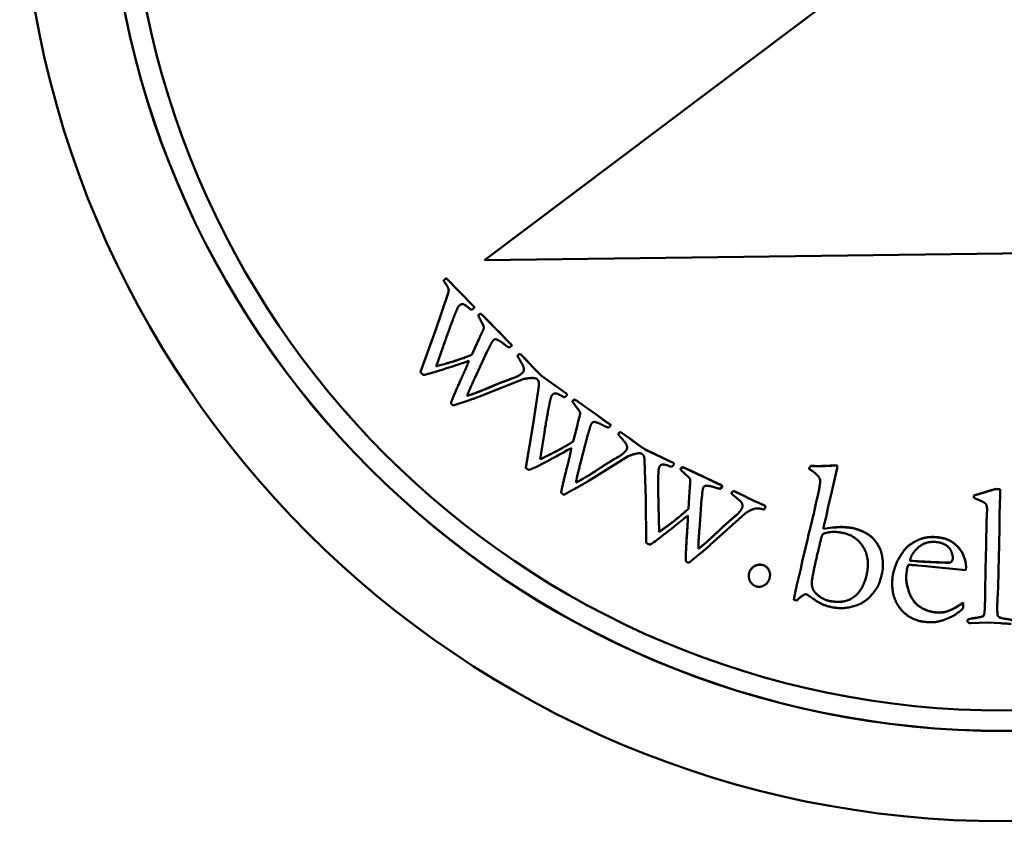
# Model space of a CAD drawing. Header units: millimetres. Extents: x 1884 to 5313, y 1804 to 3421.
# Tile 2 of 12: x 1922 to 1944, y 2172 to 2190. Entities that reach past the tile are written whole.
import ezdxf

# ---------------------------------------------------------------- set-up
doc = ezdxf.new("R2010")
doc.units = ezdxf.units.MM
doc.layers.add('Visibile (ISO)', color=7, linetype='Continuous', lineweight=50)
doc.layers.add('Visibile sottile (ISO)', color=7, linetype='Continuous', lineweight=35)

msp = doc.modelspace()

# ---------------------------------------------------------------- linework, layer by layer
at = {"layer": 'Visibile (ISO)'}
for p, q in [((1932.176, 2184.382), (1944.064, 2193.331)), ((1944.064, 2193.329), (1932.176, 2184.38)), ((1932.176, 2184.38), (1956.175, 2184.684)), ((1932.176, 2184.382), (1932.176, 2184.38)), ((1931.238, 2183.909), (1931.238, 2183.907)), ((1931.301, 2183.971), (1931.301, 2183.969)), ((1931.301, 2183.971), (1931.918, 2183.335)), ((1931.918, 2183.333), (1931.301, 2183.969)), ((1931.057, 2182.775), (1931.337, 2183.603)), ((1931.337, 2183.601), (1931.057, 2182.773)), ((1931.337, 2183.603), (1931.337, 2183.601)), ((1931.936, 2183.304), (1931.936, 2183.302)), ((1932.035, 2183.123), (1932.044, 2183.136)), ((1932.044, 2183.133), (1932.035, 2183.121)), ((1932.035, 2183.123), (1932.035, 2183.121)), ((1932.044, 2183.136), (1932.044, 2183.133)), ((1932.083, 2183.155), (1932.083, 2183.153)), ((1932.154, 2183.101), (1932.154, 2183.099)), ((1932.154, 2183.101), (1932.245, 2183.005)), ((1932.245, 2183.002), (1932.154, 2183.099)), ((1932.245, 2183.005), (1932.245, 2183.002)), ((1932.245, 2183.005), (1932.446, 2182.798)), ((1932.446, 2182.796), (1932.245, 2183.002)), ((1930.71, 2181.826), (1931.057, 2182.775)), ((1931.057, 2182.773), (1930.71, 2181.824)), ((1931.057, 2182.775), (1931.057, 2182.773)), ((1932.446, 2182.798), (1932.446, 2182.796)), ((1932.446, 2182.798), (1932.508, 2182.739)), ((1932.508, 2182.737), (1932.446, 2182.796)), ((1931.883, 2182.216), (1932.047, 2182.572)), ((1932.047, 2182.57), (1931.883, 2182.213)), ((1932.047, 2182.572), (1932.047, 2182.57)), ((1932.508, 2182.739), (1932.508, 2182.737)), ((1932.508, 2182.739), (1932.704, 2182.531)), ((1932.704, 2182.529), (1932.508, 2182.737)), ((1931.068, 2181.952), (1931.275, 2182.538)), ((1932.704, 2182.531), (1932.704, 2182.529)), ((1932.742, 2182.385), (1932.798, 2182.432)), ((1932.746, 2182.492), (1932.746, 2182.489)), ((1932.746, 2182.492), (1932.773, 2182.464)), ((1932.773, 2182.462), (1932.746, 2182.489)), ((1932.798, 2182.434), (1932.798, 2182.432)), ((1931.883, 2182.216), (1931.883, 2182.213)), ((1931.952, 2181.682), (1932.244, 2182.312)), ((1932.931, 2182.19), (1932.931, 2182.188)), ((1932.996, 2182.232), (1932.996, 2182.229)), ((1932.996, 2182.232), (1933.02, 2182.207)), ((1933.02, 2182.205), (1932.996, 2182.229)), ((1933.02, 2182.207), (1933.152, 2182.075)), ((1933.152, 2182.073), (1933.02, 2182.205)), ((1930.71, 2181.826), (1930.71, 2181.824)), ((1932.062, 2181.264), (1933.061, 2181.661)), ((1933.466, 2181.75), (1933.466, 2181.748)), ((1933.466, 2181.75), (1933.478, 2181.738)), ((1933.478, 2181.736), (1933.466, 2181.748)), ((1933.478, 2181.738), (1934.034, 2181.34)), ((1933.478, 2181.736), (1933.478, 2181.738)), ((1934.034, 2181.338), (1933.478, 2181.736)), ((1933.287, 2180.635), (1933.415, 2181.5)), ((1933.415, 2181.498), (1933.287, 2180.633)), ((1933.415, 2181.5), (1933.415, 2181.498)), ((1934.058, 2181.308), (1934.058, 2181.306)), ((1934.229, 2181.193), (1934.229, 2181.19)), ((1931.407, 2181.12), (1931.407, 2181.117)), ((1934.187, 2181.152), (1934.194, 2181.166)), ((1934.194, 2181.164), (1934.187, 2181.15)), ((1934.187, 2181.152), (1934.187, 2181.15)), ((1934.194, 2181.166), (1934.194, 2181.164)), ((1934.308, 2181.152), (1934.308, 2181.15)), ((1934.308, 2181.152), (1934.415, 2181.073)), ((1934.415, 2181.071), (1934.308, 2181.15)), ((1934.415, 2181.073), (1934.415, 2181.071)), ((1934.415, 2181.073), (1934.65, 2180.906)), ((1934.65, 2180.904), (1934.415, 2181.071)), ((1934.65, 2180.906), (1934.65, 2180.904)), ((1934.65, 2180.906), (1934.721, 2180.859)), ((1934.721, 2180.856), (1934.65, 2180.904)), ((1934.721, 2180.859), (1934.721, 2180.856)), ((1934.721, 2180.859), (1934.951, 2180.689)), ((1934.951, 2180.687), (1934.721, 2180.856)), ((1933.115, 2179.639), (1933.287, 2180.635)), ((1933.287, 2180.633), (1933.115, 2179.637)), ((1933.287, 2180.635), (1933.287, 2180.633)), ((1934.199, 2180.232), (1934.297, 2180.612)), ((1934.297, 2180.61), (1934.199, 2180.23)), ((1934.297, 2180.612), (1934.297, 2180.61)), ((1934.951, 2180.689), (1934.951, 2180.687)), ((1934.999, 2180.658), (1934.999, 2180.656)), ((1934.999, 2180.658), (1935.031, 2180.636)), ((1935.031, 2180.633), (1934.999, 2180.656)), ((1935.015, 2180.552), (1935.061, 2180.609)), ((1935.061, 2180.611), (1935.061, 2180.609)), ((1933.444, 2179.827), (1933.543, 2180.441)), ((1934.362, 2179.719), (1934.537, 2180.391)), ((1935.236, 2180.395), (1935.236, 2180.392)), ((1935.292, 2180.447), (1935.292, 2180.445)), ((1935.292, 2180.447), (1935.319, 2180.427)), ((1935.319, 2180.425), (1935.292, 2180.445)), ((1935.319, 2180.427), (1935.473, 2180.321)), ((1935.473, 2180.319), (1935.319, 2180.425)), ((1934.199, 2180.232), (1934.199, 2180.23)), ((1934.546, 2179.328), (1935.457, 2179.897)), ((1935.84, 2180.057), (1935.84, 2180.055)), ((1935.84, 2180.057), (1935.854, 2180.047)), ((1935.854, 2180.045), (1935.84, 2180.055)), ((1935.854, 2180.047), (1936.473, 2179.756)), ((1935.854, 2180.045), (1935.854, 2180.047)), ((1936.473, 2179.753), (1935.854, 2180.045)), ((1933.115, 2179.639), (1933.115, 2179.637)), ((1935.835, 2179.8), (1935.864, 2178.926)), ((1936.502, 2179.723), (1936.502, 2179.721)), ((1936.691, 2179.645), (1936.691, 2179.643)), ((1936.776, 2179.619), (1936.776, 2179.617)), ((1936.776, 2179.619), (1936.895, 2179.561)), ((1936.895, 2179.559), (1936.776, 2179.617)), ((1939.595, 2179.608), (1939.597, 2179.618)), ((1939.629, 2179.677), (1939.629, 2179.675)), ((1940.084, 2178.959), (1940.237, 2179.627)), ((1940.186, 2179.689), (1940.186, 2179.687)), ((1940.235, 2179.681), (1940.235, 2179.678)), ((1940.238, 2179.643), (1940.238, 2179.641)), ((1936.657, 2179.598), (1936.661, 2179.613)), ((1936.661, 2179.611), (1936.657, 2179.595)), ((1936.657, 2179.598), (1936.657, 2179.595)), ((1936.661, 2179.613), (1936.661, 2179.611)), ((1936.895, 2179.561), (1936.895, 2179.559)), ((1936.895, 2179.561), (1937.156, 2179.438)), ((1937.156, 2179.436), (1936.895, 2179.559)), ((1937.156, 2179.438), (1937.156, 2179.436)), ((1937.156, 2179.438), (1937.235, 2179.404)), ((1937.235, 2179.402), (1937.156, 2179.436)), ((1937.235, 2179.404), (1937.235, 2179.402)), ((1937.235, 2179.404), (1937.491, 2179.279)), ((1937.491, 2179.276), (1937.235, 2179.402)), ((1939.597, 2179.616), (1939.595, 2179.606)), ((1939.595, 2179.608), (1939.595, 2179.606)), ((1937.491, 2179.279), (1937.491, 2179.276)), ((1937.544, 2179.257), (1937.544, 2179.255)), ((1937.544, 2179.257), (1937.58, 2179.24)), ((1937.58, 2179.238), (1937.544, 2179.255)), ((1937.578, 2179.155), (1937.614, 2179.219)), ((1937.614, 2179.221), (1937.614, 2179.219)), ((1933.927, 2179.069), (1933.927, 2179.067)), ((1936.834, 2178.695), (1936.862, 2179.086)), ((1936.862, 2179.084), (1936.834, 2178.693)), ((1936.862, 2179.086), (1936.862, 2179.084)), ((1937.824, 2179.049), (1937.824, 2179.047)), ((1937.87, 2179.101), (1937.87, 2179.099)), ((1937.87, 2179.101), (1937.901, 2179.087)), ((1937.901, 2179.085), (1937.87, 2179.099)), ((1937.901, 2179.087), (1938.071, 2179.01)), ((1938.071, 2179.008), (1937.901, 2179.085)), ((1940.033, 2178.744), (1940.084, 2178.959)), ((1943.362, 2178.949), (1943.363, 2179)), ((1943.363, 2178.998), (1943.362, 2178.946)), ((1943.362, 2178.949), (1943.362, 2178.946)), ((1943.363, 2179), (1943.363, 2178.998)), ((1943.851, 2179.148), (1943.851, 2179.146)), ((1943.851, 2179.148), (1943.96, 2179.146)), ((1943.96, 2179.144), (1943.851, 2179.146)), ((1943.958, 2179.016), (1943.96, 2179.144)), ((1943.96, 2179.146), (1943.96, 2179.144)), ((1935.864, 2178.926), (1935.873, 2177.915)), ((1936.15, 2178.785), (1936.163, 2178.163)), ((1936.163, 2178.161), (1936.15, 2178.783)), ((1937.085, 2178.219), (1937.137, 2178.912)), ((1938.479, 2178.816), (1938.479, 2178.814)), ((1938.479, 2178.816), (1938.583, 2178.768)), ((1938.583, 2178.765), (1938.479, 2178.814)), ((1938.583, 2178.768), (1938.583, 2178.765)), ((1938.597, 2178.744), (1938.597, 2178.742)), ((1939.742, 2178.781), (1939.773, 2178.915)), ((1939.773, 2178.913), (1939.742, 2178.778)), ((1939.981, 2178.506), (1940.033, 2178.744)), ((1936.834, 2178.695), (1936.834, 2178.693)), ((1937.336, 2177.867), (1938.131, 2178.59)), ((1939.635, 2178.307), (1939.68, 2178.505)), ((1939.68, 2178.502), (1939.635, 2178.305)), ((1939.68, 2178.505), (1939.701, 2178.585)), ((1939.701, 2178.583), (1939.68, 2178.502)), ((1939.68, 2178.505), (1939.68, 2178.502)), ((1939.701, 2178.585), (1939.701, 2178.583)), ((1939.932, 2178.314), (1939.981, 2178.506)), ((1943.651, 2178.414), (1943.661, 2178.684)), ((1943.661, 2178.681), (1943.651, 2178.411)), ((1943.661, 2178.684), (1943.661, 2178.681)), ((1939.571, 2178.076), (1939.635, 2178.307)), ((1939.635, 2178.305), (1939.571, 2178.074)), ((1939.635, 2178.307), (1939.635, 2178.305)), ((1939.92, 2178.237), (1940.121, 2178.266)), ((1940.121, 2178.266), (1940.121, 2178.264)), ((1940.326, 2178.28), (1940.326, 2178.278)), ((1943.644, 2177.863), (1943.651, 2178.414)), ((1943.651, 2178.411), (1943.644, 2177.861)), ((1943.651, 2178.414), (1943.651, 2178.411)), ((1936.163, 2178.163), (1936.163, 2178.161)), ((1939.555, 2177.982), (1939.571, 2178.076)), ((1939.571, 2178.074), (1939.555, 2177.979)), ((1939.571, 2178.076), (1939.571, 2178.074)), ((1940.121, 2178.264), (1939.92, 2178.235)), ((1939.438, 2177.492), (1939.555, 2177.982)), ((1939.555, 2177.979), (1939.438, 2177.489)), ((1939.555, 2177.982), (1939.555, 2177.979)), ((1943.627, 2177.315), (1943.644, 2177.863)), ((1943.644, 2177.861), (1943.627, 2177.313)), ((1943.644, 2177.863), (1943.644, 2177.861)), ((1937.066, 2177.783), (1937.066, 2177.781)), ((1941.737, 2177.705), (1941.737, 2177.703)), ((1936.773, 2177.535), (1936.773, 2177.533)), ((1939.402, 2177.321), (1939.438, 2177.492)), ((1939.438, 2177.489), (1939.402, 2177.319)), ((1939.438, 2177.492), (1939.438, 2177.489)), ((1941.282, 2177.403), (1941.282, 2177.401)), ((1941.903, 2177.511), (1942.009, 2177.5)), ((1942.009, 2177.498), (1941.903, 2177.508)), ((1942.079, 2177.399), (1942.252, 2177.381)), ((1942.252, 2177.381), (1943.176, 2177.294)), ((1942.828, 2177.471), (1942.828, 2177.468)), ((1943.181, 2177.372), (1943.181, 2177.37)), ((1938.214, 2177.16), (1938.214, 2177.157)), ((1938.701, 2177.185), (1938.701, 2177.182)), ((1939.32, 2176.986), (1939.402, 2177.321)), ((1939.402, 2177.319), (1939.32, 2176.984)), ((1939.402, 2177.321), (1939.402, 2177.319)), ((1941.815, 2177.165), (1941.829, 2177.276)), ((1941.829, 2177.276), (1941.832, 2177.299)), ((1941.832, 2177.299), (1941.831, 2177.323)), ((1941.831, 2177.323), (1941.832, 2177.301)), ((1941.832, 2177.301), (1941.832, 2177.299)), ((1943.176, 2177.294), (1943.179, 2177.325)), ((1943.62, 2176.783), (1943.627, 2177.315)), ((1943.627, 2177.313), (1943.62, 2176.781)), ((1943.627, 2177.315), (1943.627, 2177.313)), ((1939.655, 2176.992), (1939.655, 2176.99)), ((1941.493, 2176.989), (1941.493, 2176.987)), ((1939.246, 2176.614), (1939.246, 2176.612)), ((1939.246, 2176.612), (1939.312, 2176.594)), ((1942.933, 2176.431), (1943.115, 2176.548)), ((1943.115, 2176.546), (1942.933, 2176.429)), ((1943.115, 2176.548), (1943.118, 2176.457)), ((1943.115, 2176.548), (1943.115, 2176.546)), ((1943.118, 2176.454), (1943.115, 2176.546)), ((1942.489, 2176.325), (1942.489, 2176.323)), ((1942.933, 2176.431), (1942.933, 2176.429)), ((1943.118, 2176.457), (1943.118, 2176.454)), ((1943.601, 2176.316), (1943.601, 2176.314)), ((1943.912, 2176.24), (1943.912, 2176.238)), ((1943.216, 2176.129), (1943.216, 2176.127)), ((1943.285, 2176.08), (1943.673, 2176.092)), ((1943.673, 2176.092), (1943.974, 2176.076))]:
    msp.add_line(p, q, dxfattribs=at)
for centre, major_axis in [((1944.049, 2194.042), (22.5, 0)), ((1944.049, 2194.105), (20.5, 0)), ((1944.049, 2194.075), (-20, 0))]:
    msp.add_ellipse(centre, major_axis=major_axis, ratio=0.999753, dxfattribs=at)
for centre, major_axis, start_param, end_param in [((1944.049, 2194.109), (-20.5, 0), 0.000078, 3.141515), ((1942.862, 2176.481), (0.257, 0), 6.038559, 6.180268)]:
    msp.add_ellipse(centre, major_axis=major_axis, ratio=0.999753, start_param=start_param, end_param=end_param, dxfattribs=at)
for points, degree in [([(1931.238, 2183.909), (1931.261, 2183.935), (1931.275, 2183.949)], 2), ([(1931.275, 2183.947), (1931.261, 2183.932), (1931.238, 2183.907)], 2), ([(1931.275, 2183.949), (1931.283, 2183.956), (1931.301, 2183.971)], 2), ([(1931.289, 2183.837), (1931.345, 2183.753), (1931.355, 2183.709)], 2), ([(1931.355, 2183.709), (1931.359, 2183.68), (1931.337, 2183.601)], 2), ([(1931.337, 2183.603), (1931.355, 2183.67), (1931.356, 2183.701)], 2), ([(1931.501, 2183.151), (1931.558, 2183.29), (1931.573, 2183.312)], 2), ([(1931.573, 2183.312), (1931.584, 2183.33), (1931.601, 2183.346)], 2), ([(1931.601, 2183.346), (1931.636, 2183.381), (1931.731, 2183.365), (1931.853, 2183.255)], 2), ([(1931.853, 2183.255), (1931.891, 2183.245), (1931.923, 2183.276)], 2), ([(1931.918, 2183.335), (1931.936, 2183.317), (1931.936, 2183.304)], 2), ([(1931.923, 2183.276), (1931.936, 2183.289), (1931.936, 2183.315), (1931.918, 2183.333)], 2), ([(1931.275, 2182.538), (1931.427, 2182.966), (1931.501, 2183.151)], 2), ([(1932.035, 2183.121), (1932.038, 2183.091), (1932.159, 2182.868), (1932.162, 2182.816), (1932.068, 2182.623), (1932.047, 2182.57)], 2), ([(1932.044, 2183.136), (1932.056, 2183.146), (1932.083, 2183.155)], 2), ([(1932.083, 2183.153), (1932.056, 2183.144), (1932.044, 2183.133)], 2), ([(1932.083, 2183.155), (1932.132, 2183.123), (1932.154, 2183.101)], 2), ([(1932.154, 2183.099), (1932.132, 2183.121), (1932.083, 2183.153)], 2), ([(1932.312, 2182.447), (1932.346, 2182.52), (1932.383, 2182.556)], 2), ([(1932.383, 2182.556), (1932.398, 2182.571), (1932.436, 2182.572)], 2), ([(1932.436, 2182.572), (1932.522, 2182.544), (1932.64, 2182.445)], 2), ([(1932.64, 2182.445), (1932.704, 2182.395), (1932.742, 2182.385)], 2), ([(1932.704, 2182.531), (1932.727, 2182.507), (1932.746, 2182.492)], 2), ([(1932.773, 2182.464), (1932.782, 2182.455), (1932.798, 2182.434)], 2), ([(1931.068, 2181.954), (1931.529, 2182.073), (1931.883, 2182.216)], 2), ([(1931.883, 2182.213), (1931.528, 2182.071), (1931.068, 2181.952)], 2), ([(1932.931, 2182.19), (1932.937, 2182.21), (1932.946, 2182.219)], 2), ([(1932.946, 2182.217), (1932.937, 2182.208), (1932.931, 2182.188)], 2), ([(1932.931, 2182.188), (1932.951, 2182.145), (1932.998, 2182.071)], 2), ([(1932.946, 2182.219), (1932.959, 2182.232), (1932.996, 2182.232)], 2), ([(1932.996, 2182.229), (1932.959, 2182.23), (1932.946, 2182.217)], 2), ([(1930.777, 2181.755), (1930.918, 2181.781), (1931.265, 2181.889), (1931.817, 2182.077)], 3), ([(1931.817, 2182.077), (1931.777, 2181.961), (1931.707, 2181.81)], 2), ([(1931.707, 2181.812), (1931.776, 2181.962), (1931.816, 2182.076)], 2), ([(1932.998, 2182.071), (1933.073, 2181.946), (1933.077, 2181.837), (1933.038, 2181.799)], 2), ([(1933.038, 2181.801), (1933.075, 2181.837), (1933.076, 2181.887)], 2), ([(1933.152, 2182.075), (1933.161, 2182.066), (1933.288, 2181.925), (1933.35, 2181.862)], 2), ([(1931.407, 2181.12), (1931.452, 2181.255), (1931.707, 2181.812)], 2), ([(1931.707, 2181.81), (1931.452, 2181.253), (1931.407, 2181.117)], 2), ([(1931.779, 2181.278), (1931.82, 2181.401), (1931.952, 2181.682)], 2), ([(1932.425, 2181.53), (1932.586, 2181.599), (1932.818, 2181.681)], 2), ([(1932.818, 2181.679), (1932.586, 2181.597), (1932.425, 2181.527)], 2), ([(1932.818, 2181.681), (1932.966, 2181.731), (1933.038, 2181.801)], 2), ([(1933.038, 2181.799), (1932.966, 2181.728), (1932.818, 2181.679)], 2), ([(1933.35, 2181.862), (1933.399, 2181.812), (1933.466, 2181.75)], 2), ([(1933.466, 2181.748), (1933.399, 2181.81), (1933.35, 2181.86)], 2), ([(1933.375, 2181.665), (1933.403, 2181.631), (1933.413, 2181.607)], 2), ([(1932.425, 2181.527), (1931.973, 2181.333), (1931.779, 2181.278)], 2), ([(1931.78, 2181.281), (1931.974, 2181.335), (1932.425, 2181.53)], 2), ([(1933.413, 2181.607), (1933.422, 2181.579), (1933.415, 2181.498)], 2), ([(1933.415, 2181.5), (1933.418, 2181.535), (1933.418, 2181.56)], 2), ([(1931.619, 2181.111), (1931.924, 2181.208), (1932.062, 2181.264)], 2), ([(1933.656, 2181.084), (1933.687, 2181.231), (1933.698, 2181.255)], 2), ([(1933.698, 2181.255), (1933.706, 2181.275), (1933.719, 2181.294)], 2), ([(1933.719, 2181.294), (1933.748, 2181.334), (1933.845, 2181.336), (1933.984, 2181.249)], 2), ([(1933.984, 2181.249), (1934.024, 2181.247), (1934.049, 2181.283)], 2), ([(1934.049, 2181.283), (1934.06, 2181.298), (1934.055, 2181.323), (1934.034, 2181.338)], 2), ([(1934.194, 2181.166), (1934.203, 2181.179), (1934.229, 2181.193)], 2), ([(1934.229, 2181.193), (1934.283, 2181.17), (1934.308, 2181.152)], 2), ([(1931.407, 2181.117), (1931.417, 2181.092), (1931.43, 2181.079)], 2), ([(1931.43, 2181.079), (1931.444, 2181.064), (1931.481, 2181.06), (1931.557, 2181.09), (1931.619, 2181.111)], 2), ([(1933.543, 2180.441), (1933.617, 2180.889), (1933.656, 2181.084)], 2), ([(1934.187, 2181.15), (1934.196, 2181.121), (1934.354, 2180.923), (1934.366, 2180.873), (1934.308, 2180.666), (1934.297, 2180.61)], 2), ([(1934.229, 2181.19), (1934.203, 2181.177), (1934.194, 2181.164)], 2), ([(1934.308, 2181.15), (1934.283, 2181.168), (1934.229, 2181.19)], 2), ([(1934.537, 2180.391), (1934.575, 2180.511), (1934.58, 2180.536)], 2), ([(1934.58, 2180.536), (1934.6, 2180.614), (1934.63, 2180.657)], 2), ([(1934.63, 2180.657), (1934.642, 2180.674), (1934.68, 2180.682)], 2), ([(1934.68, 2180.682), (1934.77, 2180.669), (1934.904, 2180.593)], 2), ([(1934.904, 2180.593), (1934.975, 2180.555), (1935.015, 2180.552)], 2), ([(1934.951, 2180.689), (1934.979, 2180.669), (1934.999, 2180.658)], 2), ([(1935.031, 2180.636), (1935.041, 2180.628), (1935.061, 2180.611)], 2), ([(1935.236, 2180.395), (1935.238, 2180.415), (1935.245, 2180.426)], 2), ([(1935.245, 2180.424), (1935.238, 2180.413), (1935.236, 2180.392)], 2), ([(1935.236, 2180.392), (1935.263, 2180.354), (1935.322, 2180.29)], 2), ([(1935.245, 2180.426), (1935.256, 2180.441), (1935.292, 2180.447)], 2), ([(1935.292, 2180.445), (1935.256, 2180.439), (1935.245, 2180.424)], 2), ([(1935.473, 2180.321), (1935.484, 2180.314), (1935.634, 2180.197), (1935.706, 2180.146)], 2), ([(1935.706, 2180.144), (1935.634, 2180.195), (1935.484, 2180.311), (1935.473, 2180.319)], 2), ([(1933.193, 2179.581), (1933.328, 2179.632), (1933.649, 2179.8), (1934.159, 2180.084)], 3), ([(1934.199, 2180.23), (1933.876, 2180.026), (1933.444, 2179.827)], 2), ([(1933.445, 2179.829), (1933.876, 2180.029), (1934.199, 2180.232)], 2), ([(1934.159, 2180.084), (1934.14, 2179.963), (1934.099, 2179.801)], 2), ([(1934.099, 2179.804), (1934.14, 2179.964), (1934.159, 2180.083)], 2), ([(1935.322, 2180.29), (1935.419, 2180.179), (1935.442, 2180.073), (1935.411, 2180.029)], 2), ([(1935.411, 2180.031), (1935.433, 2180.063), (1935.434, 2180.099)], 2), ([(1935.706, 2180.146), (1935.763, 2180.106), (1935.84, 2180.057)], 2), ([(1935.84, 2180.055), (1935.763, 2180.104), (1935.706, 2180.144)], 2), ([(1934.856, 2179.654), (1935.002, 2179.752), (1935.216, 2179.873)], 2), ([(1935.216, 2179.871), (1935.002, 2179.749), (1934.856, 2179.652)], 2), ([(1935.216, 2179.873), (1935.352, 2179.949), (1935.411, 2180.031)], 2), ([(1935.411, 2180.029), (1935.352, 2179.946), (1935.216, 2179.871)], 2), ([(1935.766, 2179.957), (1935.799, 2179.929), (1935.814, 2179.907)], 2), ([(1935.814, 2179.907), (1935.827, 2179.881), (1935.835, 2179.8)], 2), ([(1933.927, 2179.069), (1933.948, 2179.21), (1934.099, 2179.804)], 2), ([(1934.099, 2179.801), (1933.948, 2179.208), (1933.927, 2179.067)], 2), ([(1934.265, 2179.291), (1934.283, 2179.419), (1934.362, 2179.719)], 2), ([(1934.856, 2179.652), (1934.446, 2179.38), (1934.265, 2179.291)], 2), ([(1934.266, 2179.294), (1934.446, 2179.382), (1934.856, 2179.654)], 2), ([(1936.171, 2179.654), (1936.192, 2179.698), (1936.287, 2179.717), (1936.439, 2179.657)], 2), ([(1936.439, 2179.657), (1936.479, 2179.662), (1936.497, 2179.702)], 2), ([(1936.497, 2179.702), (1936.505, 2179.718), (1936.496, 2179.742), (1936.473, 2179.753)], 2), ([(1936.661, 2179.613), (1936.668, 2179.627), (1936.691, 2179.645)], 2), ([(1936.691, 2179.643), (1936.668, 2179.625), (1936.661, 2179.611)], 2), ([(1936.691, 2179.645), (1936.748, 2179.632), (1936.776, 2179.619)], 2), ([(1936.776, 2179.617), (1936.748, 2179.63), (1936.691, 2179.643)], 2), ([(1939.597, 2179.618), (1939.603, 2179.641), (1939.629, 2179.677)], 2), ([(1939.629, 2179.675), (1939.603, 2179.638), (1939.597, 2179.616)], 2), ([(1939.629, 2179.677), (1939.887, 2179.664), (1940.186, 2179.689)], 2), ([(1940.186, 2179.687), (1939.887, 2179.662), (1939.629, 2179.675)], 2), ([(1940.186, 2179.689), (1940.202, 2179.688), (1940.235, 2179.681)], 2), ([(1940.235, 2179.681), (1940.238, 2179.657), (1940.238, 2179.643)], 2), ([(1940.237, 2179.627), (1940.24, 2179.64), (1940.235, 2179.678)], 2), ([(1933.15, 2179.606), (1933.163, 2179.597), (1933.193, 2179.581)], 2), ([(1936.15, 2178.783), (1936.142, 2179.237), (1936.146, 2179.436)], 2), ([(1936.146, 2179.436), (1936.151, 2179.586), (1936.157, 2179.612)], 2), ([(1936.657, 2179.595), (1936.67, 2179.569), (1936.862, 2179.402), (1936.883, 2179.355), (1936.863, 2179.141), (1936.862, 2179.084)], 2), ([(1939.595, 2179.606), (1939.797, 2179.485), (1939.841, 2179.374)], 2), ([(1934.138, 2179.098), (1934.42, 2179.249), (1934.546, 2179.328)], 2), ([(1936.145, 2179.273), (1936.145, 2179.084), (1936.15, 2178.785)], 2), ([(1937.153, 2179.062), (1937.159, 2179.142), (1937.181, 2179.189)], 2), ([(1937.181, 2179.189), (1937.19, 2179.208), (1937.225, 2179.223)], 2), ([(1937.225, 2179.223), (1937.316, 2179.227), (1937.461, 2179.176)], 2), ([(1937.461, 2179.176), (1937.539, 2179.151), (1937.578, 2179.155)], 2), ([(1937.491, 2179.279), (1937.522, 2179.264), (1937.544, 2179.257)], 2), ([(1937.544, 2179.255), (1937.522, 2179.262), (1937.491, 2179.276)], 2), ([(1937.58, 2179.24), (1937.591, 2179.235), (1937.614, 2179.221)], 2), ([(1937.614, 2179.219), (1937.591, 2179.232), (1937.58, 2179.238)], 2), ([(1939.841, 2179.374), (1939.867, 2179.304), (1939.773, 2178.913)], 2), ([(1939.773, 2178.915), (1939.846, 2179.218), (1939.847, 2179.329)], 2), ([(1933.927, 2179.067), (1933.942, 2179.043), (1933.957, 2179.033)], 2), ([(1933.957, 2179.033), (1933.974, 2179.02), (1934.011, 2179.023), (1934.08, 2179.066), (1934.138, 2179.098)], 2), ([(1937.824, 2179.049), (1937.824, 2179.063), (1937.828, 2179.072)], 2), ([(1937.828, 2179.07), (1937.822, 2179.058), (1937.824, 2179.037)], 2), ([(1937.824, 2179.037), (1937.857, 2179.005), (1937.927, 2178.952)], 2), ([(1937.828, 2179.072), (1937.836, 2179.089), (1937.87, 2179.101)], 2), ([(1937.87, 2179.099), (1937.836, 2179.087), (1937.828, 2179.07)], 2), ([(1937.927, 2178.952), (1938.042, 2178.861), (1938.084, 2178.761), (1938.061, 2178.711)], 2), ([(1938.071, 2179.01), (1938.083, 2179.005), (1938.251, 2178.917), (1938.331, 2178.88)], 2), ([(1938.331, 2178.877), (1938.251, 2178.915), (1938.083, 2179.002), (1938.071, 2179.008)], 2), ([(1943.362, 2178.946), (1943.408, 2178.922), (1943.532, 2178.871)], 2), ([(1943.363, 2179), (1943.428, 2179.02), (1943.506, 2179.042)], 2), ([(1943.506, 2179.042), (1943.624, 2179.076), (1943.851, 2179.148)], 2), ([(1943.908, 2176.755), (1943.919, 2176.999), (1943.936, 2177.753), (1943.958, 2179.016)], 3), ([(1938.061, 2178.714), (1938.073, 2178.739), (1938.073, 2178.764)], 2), ([(1938.331, 2178.88), (1938.395, 2178.85), (1938.479, 2178.816)], 2), ([(1938.479, 2178.814), (1938.395, 2178.848), (1938.331, 2178.877)], 2), ([(1938.561, 2178.675), (1938.581, 2178.7), (1938.592, 2178.724)], 2), ([(1938.592, 2178.724), (1938.599, 2178.738), (1938.595, 2178.754), (1938.583, 2178.765)], 2), ([(1939.701, 2178.585), (1939.706, 2178.61), (1939.742, 2178.781)], 2), ([(1939.742, 2178.778), (1939.706, 2178.608), (1939.701, 2178.583)], 2), ([(1943.532, 2178.871), (1943.614, 2178.833), (1943.662, 2178.762), (1943.661, 2178.681)], 2), ([(1935.96, 2177.874), (1936.083, 2177.949), (1936.369, 2178.171), (1936.82, 2178.541)], 3), ([(1936.163, 2178.163), (1936.552, 2178.437), (1936.834, 2178.695)], 2), ([(1936.834, 2178.693), (1936.552, 2178.434), (1936.163, 2178.161)], 2), ([(1936.82, 2178.541), (1936.823, 2178.419), (1936.811, 2178.253)], 2), ([(1937.583, 2178.244), (1937.709, 2178.365), (1937.898, 2178.523)], 2), ([(1937.898, 2178.521), (1937.709, 2178.363), (1937.583, 2178.241)], 2), ([(1937.898, 2178.523), (1938.018, 2178.622), (1938.061, 2178.714)], 2), ([(1938.061, 2178.711), (1938.018, 2178.62), (1937.898, 2178.521)], 2), ([(1938.131, 2178.59), (1938.303, 2178.695), (1938.454, 2178.711), (1938.561, 2178.675)], 2), ([(1943.661, 2178.684), (1943.661, 2178.687), (1943.661, 2178.691)], 2), ([(1936.811, 2178.255), (1936.821, 2178.386), (1936.821, 2178.49)], 2), ([(1939.92, 2178.235), (1939.93, 2178.302), (1939.932, 2178.314)], 2), ([(1940.121, 2178.266), (1940.15, 2178.267), (1940.326, 2178.28)], 2), ([(1940.326, 2178.278), (1940.15, 2178.265), (1940.121, 2178.264)], 2), ([(1940.326, 2178.28), (1940.544, 2178.265), (1940.577, 2178.258)], 2), ([(1940.577, 2178.256), (1940.544, 2178.263), (1940.326, 2178.278)], 2), ([(1936.773, 2177.535), (1936.773, 2177.707), (1936.811, 2178.255)], 2), ([(1936.811, 2178.253), (1936.769, 2177.642), (1936.774, 2177.499)], 2), ([(1937.066, 2177.781), (1937.06, 2177.91), (1937.085, 2178.219)], 2), ([(1937.066, 2177.783), (1937.228, 2177.902), (1937.583, 2178.244)], 2), ([(1937.583, 2178.241), (1937.228, 2177.9), (1937.066, 2177.781)], 2), ([(1939.773, 2177.616), (1939.875, 2178.061), (1939.912, 2178.13), (1940.01, 2178.15)], 2), ([(1940.01, 2178.15), (1940.17, 2178.188), (1940.388, 2178.139)], 2), ([(1940.388, 2178.139), (1940.684, 2178.071), (1940.991, 2177.546), (1940.911, 2177.197)], 2), ([(1940.577, 2178.258), (1940.802, 2178.207), (1940.966, 2178.095)], 2), ([(1940.966, 2178.092), (1940.802, 2178.204), (1940.577, 2178.256)], 2), ([(1940.966, 2178.095), (1941.067, 2178.024), (1941.235, 2177.765), (1941.259, 2177.637)], 2), ([(1941.259, 2177.634), (1941.235, 2177.762), (1941.067, 2178.022), (1940.966, 2178.092)], 2), ([(1942.177, 2178.018), (1942.333, 2178.064), (1942.529, 2178.044)], 2), ([(1942.529, 2178.042), (1942.333, 2178.062), (1942.177, 2178.015)], 2), ([(1942.529, 2178.044), (1942.744, 2178.022), (1942.873, 2177.931)], 2), ([(1942.873, 2177.928), (1942.744, 2178.02), (1942.529, 2178.042)], 2), ([(1935.873, 2177.915), (1935.899, 2177.897), (1935.913, 2177.891)], 2), ([(1936.975, 2177.568), (1937.226, 2177.766), (1937.336, 2177.867)], 2), ([(1937.065, 2177.836), (1937.065, 2177.807), (1937.066, 2177.783)], 2), ([(1941.737, 2177.705), (1941.814, 2177.82), (1941.921, 2177.89)], 2), ([(1941.921, 2177.888), (1941.814, 2177.818), (1941.737, 2177.703)], 2), ([(1941.921, 2177.89), (1942.069, 2177.984), (1942.177, 2178.018)], 2), ([(1942.177, 2178.015), (1942.069, 2177.982), (1941.921, 2177.888)], 2), ([(1942.056, 2177.78), (1942.236, 2177.962), (1942.503, 2177.935)], 2), ([(1942.503, 2177.935), (1942.629, 2177.922), (1942.81, 2177.804), (1942.885, 2177.614), (1942.877, 2177.542)], 2), ([(1943.179, 2177.325), (1943.193, 2177.462), (1943.045, 2177.806), (1942.873, 2177.928)], 2), ([(1939.655, 2176.99), (1939.653, 2177.086), (1939.773, 2177.616)], 2), ([(1941.259, 2177.637), (1941.282, 2177.508), (1941.282, 2177.403)], 2), ([(1941.266, 2177.244), (1941.301, 2177.398), (1941.259, 2177.634)], 2), ([(1941.501, 2177.129), (1941.511, 2177.23), (1941.618, 2177.537), (1941.737, 2177.705)], 2), ([(1941.737, 2177.703), (1941.618, 2177.535), (1941.511, 2177.228), (1941.501, 2177.127)], 2), ([(1941.903, 2177.508), (1941.916, 2177.64), (1942.056, 2177.78)], 2), ([(1936.774, 2177.499), (1936.793, 2177.479), (1936.809, 2177.471)], 2), ([(1936.809, 2177.471), (1936.828, 2177.462), (1936.864, 2177.471), (1936.924, 2177.526), (1936.975, 2177.568)], 2), ([(1938.228, 2177.243), (1938.26, 2177.339), (1938.451, 2177.437), (1938.545, 2177.406)], 2), ([(1938.545, 2177.404), (1938.451, 2177.435), (1938.26, 2177.337), (1938.228, 2177.24)], 2), ([(1938.685, 2177.092), (1938.72, 2177.196), (1938.636, 2177.374), (1938.545, 2177.404)], 2), ([(1940.911, 2177.199), (1940.938, 2177.318), (1940.939, 2177.426)], 2), ([(1941.831, 2177.323), (1941.834, 2177.346), (1941.862, 2177.413)], 2), ([(1941.862, 2177.413), (1941.973, 2177.41), (1942.079, 2177.399)], 2), ([(1942.009, 2177.5), (1942.127, 2177.488), (1942.712, 2177.464)], 2), ([(1942.712, 2177.462), (1942.127, 2177.485), (1942.009, 2177.498)], 2), ([(1942.712, 2177.464), (1942.806, 2177.46), (1942.828, 2177.471)], 2), ([(1942.828, 2177.468), (1942.806, 2177.458), (1942.712, 2177.462)], 2), ([(1942.828, 2177.471), (1942.874, 2177.51), (1942.877, 2177.544)], 2), ([(1942.877, 2177.542), (1942.874, 2177.508), (1942.828, 2177.468)], 2), ([(1942.877, 2177.544), (1942.878, 2177.555), (1942.879, 2177.567)], 2), ([(1938.214, 2177.16), (1938.214, 2177.201), (1938.228, 2177.243)], 2), ([(1938.228, 2177.24), (1938.196, 2177.142), (1938.284, 2176.954), (1938.378, 2176.923)], 2), ([(1940.038, 2176.593), (1940.38, 2176.516), (1940.825, 2176.819), (1940.911, 2177.199)], 2), ([(1940.911, 2177.197), (1940.825, 2176.817), (1940.38, 2176.513), (1940.038, 2176.591)], 2), ([(1941.158, 2176.912), (1941.21, 2176.998), (1941.266, 2177.244)], 2), ([(1942.489, 2176.323), (1942.244, 2176.356), (1941.937, 2176.602), (1941.801, 2177.026), (1941.815, 2177.165)], 2), ([(1938.378, 2176.923), (1938.471, 2176.892), (1938.651, 2176.988), (1938.685, 2177.092)], 2), ([(1939.246, 2176.614), (1939.27, 2176.765), (1939.32, 2176.986)], 2), ([(1939.32, 2176.984), (1939.27, 2176.763), (1939.246, 2176.612)], 2), ([(1939.655, 2176.994), (1939.655, 2176.993), (1939.655, 2176.992)], 2), ([(1939.655, 2176.992), (1939.661, 2176.844), (1939.749, 2176.76)], 2), ([(1939.749, 2176.758), (1939.661, 2176.842), (1939.655, 2176.99)], 2), ([(1941.493, 2176.989), (1941.493, 2177.057), (1941.501, 2177.129)], 2), ([(1941.501, 2177.127), (1941.468, 2176.809), (1941.691, 2176.335), (1941.916, 2176.21)], 2), ([(1939.312, 2176.594), (1939.463, 2176.754), (1939.531, 2176.739)], 2), ([(1939.531, 2176.739), (1939.554, 2176.733), (1939.883, 2176.496), (1940.089, 2176.449)], 2), ([(1939.749, 2176.76), (1939.886, 2176.628), (1940.038, 2176.593)], 2), ([(1940.038, 2176.591), (1939.886, 2176.626), (1939.749, 2176.758)], 2), ([(1940.089, 2176.449), (1940.311, 2176.399), (1940.749, 2176.493), (1941.028, 2176.704), (1941.158, 2176.912)], 2), ([(1943.601, 2176.316), (1943.613, 2176.399), (1943.62, 2176.783)], 2), ([(1943.62, 2176.781), (1943.613, 2176.397), (1943.601, 2176.314)], 2), ([(1943.912, 2176.238), (1943.891, 2176.267), (1943.896, 2176.527)], 2), ([(1942.489, 2176.325), (1942.621, 2176.32), (1942.781, 2176.353), (1942.933, 2176.431)], 2), ([(1942.933, 2176.429), (1942.781, 2176.351), (1942.621, 2176.317), (1942.489, 2176.323)], 2), ([(1943.216, 2176.131), (1943.217, 2176.157), (1943.248, 2176.177), (1943.55, 2176.223), (1943.595, 2176.256), (1943.601, 2176.316)], 2), ([(1943.601, 2176.314), (1943.595, 2176.254), (1943.55, 2176.221), (1943.248, 2176.175), (1943.217, 2176.154), (1943.216, 2176.128)], 2), ([(1943.895, 2176.441), (1943.895, 2176.264), (1943.912, 2176.24)], 2), ([(1943.912, 2176.24), (1943.94, 2176.198), (1944.222, 2176.16), (1944.248, 2176.144)], 2), ([(1941.916, 2176.21), (1942.066, 2176.126), (1942.229, 2176.11)], 2), ([(1942.229, 2176.11), (1942.41, 2176.091), (1942.49, 2176.104)], 2), ([(1943.216, 2176.128), (1943.216, 2176.108), (1943.229, 2176.097)], 2), ([(1943.229, 2176.097), (1943.246, 2176.078), (1943.285, 2176.08)], 2), ([(1944.248, 2176.141), (1944.222, 2176.157), (1943.94, 2176.196), (1943.912, 2176.238)], 2)]:
    msp.add_open_spline(points, degree=degree, dxfattribs=at)
for points, degree, knots in [([(1931.238, 2183.907), (1931.245, 2183.897), (1931.252, 2183.887), (1931.259, 2183.877), (1931.269, 2183.864), (1931.279, 2183.85), (1931.289, 2183.837)], 3, [-0.008337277, -0.008337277, -0.008337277, -0.008337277, -0.004916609, -0.004916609, -0.004916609, 0, 0, 0, 0]), ([(1931.301, 2183.969), (1931.296, 2183.965), (1931.291, 2183.96), (1931.286, 2183.956), (1931.282, 2183.953), (1931.278, 2183.95), (1931.275, 2183.947)], 3, [-0.003251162, -0.003251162, -0.003251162, -0.003251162, -0.001271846, -0.001271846, -0.001271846, 0, 0, 0, 0]), ([(1932.047, 2182.572), (1932.068, 2182.625), (1932.159, 2182.813), (1932.16, 2182.841)], 2, [0, 0, 0, 1, 1.948753, 1.948753, 1.948753]), ([(1932.244, 2182.312), (1932.258, 2182.339), (1932.276, 2182.374), (1932.29, 2182.401), (1932.297, 2182.416), (1932.307, 2182.437), (1932.312, 2182.447)], 3, [-0.00965987, -0.00965987, -0.00965987, -0.00965987, -0.003327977, -0.003327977, -0.003327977, 0, 0, 0, 0]), ([(1932.746, 2182.489), (1932.739, 2182.495), (1932.732, 2182.501), (1932.726, 2182.507), (1932.719, 2182.514), (1932.711, 2182.521), (1932.704, 2182.529)], 3, [-0.005663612, -0.005663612, -0.005663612, -0.005663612, -0.00309074, -0.00309074, -0.00309074, 0, 0, 0, 0]), ([(1932.798, 2182.432), (1932.794, 2182.438), (1932.788, 2182.444), (1932.784, 2182.45), (1932.78, 2182.453), (1932.776, 2182.458), (1932.773, 2182.462)], 3, [-0.003783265, -0.003783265, -0.003783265, -0.003783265, -0.001545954, -0.001545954, -0.001545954, 0, 0, 0, 0]), ([(1933.35, 2181.86), (1933.307, 2181.903), (1933.265, 2181.948), (1933.224, 2181.993), (1933.217, 2182.002), (1933.162, 2182.063), (1933.152, 2182.073)], 3, [-0.0257309, -0.0257309, -0.0257309, -0.0257309, -0.00420715, -0.00420715, -0.00420715, 0, 0, 0, 0]), ([(1930.71, 2181.824), (1930.715, 2181.816), (1930.72, 2181.808), (1930.726, 2181.801), (1930.73, 2181.797), (1930.734, 2181.791), (1930.739, 2181.787)], 3, [-0.004558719, -0.004558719, -0.004558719, -0.004558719, -0.00185775, -0.00185775, -0.00185775, 0, 0, 0, 0]), ([(1930.739, 2181.787), (1930.743, 2181.782), (1930.749, 2181.777), (1930.754, 2181.773), (1930.761, 2181.767), (1930.769, 2181.761), (1930.777, 2181.755)], 3, [-0.004719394, -0.004719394, -0.004719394, -0.004719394, -0.002850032, -0.002850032, -0.002850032, 0, 0, 0, 0]), ([(1933.061, 2181.661), (1933.26, 2181.699), (1933.353, 2181.674), (1933.375, 2181.665)], 2, [-2, -2, -2, -1, -0.717962, -0.717962, -0.717962]), ([(1934.034, 2181.34), (1934.055, 2181.325), (1934.058, 2181.31), (1934.058, 2181.308)], 2, [0, 0, 0, 1, 1.169239, 1.169239, 1.169239]), ([(1934.297, 2180.612), (1934.308, 2180.668), (1934.361, 2180.856), (1934.361, 2180.888)], 2, [0, 0, 0, 1, 1.811963, 1.811963, 1.811963]), ([(1934.999, 2180.656), (1934.992, 2180.66), (1934.984, 2180.665), (1934.977, 2180.669), (1934.968, 2180.675), (1934.959, 2180.681), (1934.951, 2180.687)], 3, [-0.005663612, -0.005663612, -0.005663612, -0.005663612, -0.00309074, -0.00309074, -0.00309074, 0, 0, 0, 0]), ([(1935.061, 2180.609), (1935.056, 2180.613), (1935.049, 2180.619), (1935.044, 2180.623), (1935.04, 2180.627), (1935.035, 2180.63), (1935.031, 2180.633)], 3, [-0.003783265, -0.003783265, -0.003783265, -0.003783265, -0.001545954, -0.001545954, -0.001545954, 0, 0, 0, 0]), ([(1935.457, 2179.897), (1935.646, 2179.97), (1935.743, 2179.963), (1935.766, 2179.957)], 2, [-2, -2, -2, -1, -0.717962, -0.717962, -0.717962]), ([(1933.115, 2179.637), (1933.121, 2179.631), (1933.128, 2179.624), (1933.135, 2179.618), (1933.14, 2179.614), (1933.145, 2179.609), (1933.15, 2179.606)], 3, [-0.004558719, -0.004558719, -0.004558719, -0.004558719, -0.00185775, -0.00185775, -0.00185775, 0, 0, 0, 0]), ([(1936.157, 2179.612), (1936.158, 2179.619), (1936.16, 2179.626), (1936.163, 2179.633), (1936.165, 2179.64), (1936.168, 2179.647), (1936.171, 2179.654)], 3, [-0.004459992, -0.004459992, -0.004459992, -0.004459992, -0.002278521, -0.002278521, -0.002278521, 0, 0, 0, 0]), ([(1936.473, 2179.756), (1936.496, 2179.745), (1936.502, 2179.728), (1936.502, 2179.723)], 2, [0, 0, 0, 1, 1.36208, 1.36208, 1.36208]), ([(1940.235, 2179.678), (1940.226, 2179.68), (1940.216, 2179.683), (1940.206, 2179.684), (1940.2, 2179.685), (1940.193, 2179.686), (1940.186, 2179.687)], 3, [-0.004769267, -0.004769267, -0.004769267, -0.004769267, -0.001907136, -0.001907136, -0.001907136, 0, 0, 0, 0]), ([(1936.862, 2179.086), (1936.863, 2179.143), (1936.878, 2179.301), (1936.878, 2179.334)], 2, [0, 0, 0, 1, 1.480699, 1.480699, 1.480699]), ([(1937.137, 2178.912), (1937.141, 2178.942), (1937.145, 2178.981), (1937.149, 2179.012), (1937.15, 2179.028), (1937.153, 2179.051), (1937.153, 2179.062)], 3, [-0.00965987, -0.00965987, -0.00965987, -0.00965987, -0.003327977, -0.003327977, -0.003327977, 0, 0, 0, 0]), ([(1943.506, 2179.04), (1943.481, 2179.033), (1943.456, 2179.026), (1943.431, 2179.018), (1943.408, 2179.012), (1943.385, 2179.005), (1943.363, 2178.998)], 3, [-0.01491737, -0.01491737, -0.01491737, -0.01491737, -0.00712828, -0.00712828, -0.00712828, 0, 0, 0, 0]), ([(1943.851, 2179.146), (1943.786, 2179.125), (1943.716, 2179.103), (1943.651, 2179.083), (1943.605, 2179.069), (1943.552, 2179.053), (1943.506, 2179.04)], 3, [-0.03500726, -0.03500726, -0.03500726, -0.03500726, -0.01446387, -0.01446387, -0.01446387, 0, 0, 0, 0]), ([(1938.583, 2178.768), (1938.595, 2178.756), (1938.597, 2178.746), (1938.597, 2178.744)], 2, [0, 0, 0, 1, 1.227837, 1.227837, 1.227837]), ([(1935.913, 2177.891), (1935.919, 2177.888), (1935.926, 2177.885), (1935.932, 2177.883), (1935.941, 2177.88), (1935.951, 2177.877), (1935.96, 2177.874)], 3, [-0.004719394, -0.004719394, -0.004719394, -0.004719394, -0.002850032, -0.002850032, -0.002850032, 0, 0, 0, 0]), ([(1942.873, 2177.931), (1943.045, 2177.809), (1943.181, 2177.492), (1943.181, 2177.372)], 2, [0, 0, 0, 1, 1.839972, 1.839972, 1.839972]), ([(1938.545, 2177.406), (1938.636, 2177.376), (1938.701, 2177.238), (1938.701, 2177.185)], 2, [0, 0, 0, 1, 1.548919, 1.548919, 1.548919]), ([(1941.813, 2177.116), (1941.813, 2176.99), (1941.937, 2176.604), (1942.244, 2176.358), (1942.489, 2176.325)], 2, [0.176831, 0.176831, 0.176831, 1, 2, 3, 3, 3]), ([(1943.896, 2176.527), (1943.896, 2176.533), (1943.898, 2176.569), (1943.899, 2176.59), (1943.902, 2176.639), (1943.905, 2176.708), (1943.908, 2176.755)], 3, [-0.02044767, -0.02044767, -0.02044767, -0.02044767, -0.0142617, -0.0142617, -0.0142617, 0, 0, 0, 0]), ([(1942.49, 2176.104), (1942.657, 2176.134), (1942.995, 2176.297), (1943.112, 2176.419)], 2, [-2, -2, -2, -1, -0.000003, -0.000003, -0.000003]), ([(1943.974, 2176.076), (1944.024, 2176.074), (1944.096, 2176.07), (1944.147, 2176.067), (1944.17, 2176.066), (1944.208, 2176.064), (1944.215, 2176.064)], 3, [-0.006952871, -0.006952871, -0.006952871, -0.006952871, -0.002126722, -0.002126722, -0.002126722, 0, 0, 0, 0])]:
    msp.add_open_spline(points, degree=degree, knots=knots, dxfattribs=at)
at = {"layer": 'Visibile sottile (ISO)'}
for p, q in [((1931.275, 2183.949), (1931.275, 2183.947)), ((1931.918, 2183.335), (1931.918, 2183.333)), ((1932.773, 2182.464), (1932.773, 2182.462)), ((1932.946, 2182.219), (1932.946, 2182.217)), ((1933.02, 2182.207), (1933.02, 2182.205)), ((1933.152, 2182.075), (1933.152, 2182.073)), ((1931.707, 2181.812), (1931.707, 2181.81)), ((1932.818, 2181.681), (1932.818, 2181.679)), ((1933.038, 2181.801), (1933.038, 2181.799)), ((1933.35, 2181.862), (1933.35, 2181.86)), ((1932.425, 2181.53), (1932.425, 2181.527)), ((1934.034, 2181.34), (1934.034, 2181.338)), ((1935.031, 2180.636), (1935.031, 2180.633)), ((1935.245, 2180.426), (1935.245, 2180.424)), ((1935.319, 2180.427), (1935.319, 2180.425)), ((1935.473, 2180.321), (1935.473, 2180.319)), ((1935.706, 2180.146), (1935.706, 2180.144)), ((1935.216, 2179.873), (1935.216, 2179.871)), ((1935.411, 2180.031), (1935.411, 2180.029)), ((1934.099, 2179.804), (1934.099, 2179.801)), ((1934.856, 2179.654), (1934.856, 2179.652)), ((1936.473, 2179.756), (1936.473, 2179.753)), ((1939.597, 2179.618), (1939.597, 2179.616)), ((1937.58, 2179.24), (1937.58, 2179.238)), ((1937.828, 2179.072), (1937.828, 2179.07)), ((1937.901, 2179.087), (1937.901, 2179.085)), ((1938.071, 2179.01), (1938.071, 2179.008)), ((1943.506, 2179.042), (1943.506, 2179.04)), ((1936.15, 2178.785), (1936.15, 2178.783)), ((1938.331, 2178.88), (1938.331, 2178.877)), ((1939.742, 2178.781), (1939.742, 2178.778)), ((1939.773, 2178.915), (1939.773, 2178.913)), ((1937.898, 2178.523), (1937.898, 2178.521)), ((1938.061, 2178.714), (1938.061, 2178.711)), ((1936.811, 2178.255), (1936.811, 2178.253)), ((1937.583, 2178.244), (1937.583, 2178.241)), ((1940.577, 2178.258), (1940.577, 2178.256)), ((1940.966, 2178.095), (1940.966, 2178.092)), ((1942.529, 2178.044), (1942.529, 2178.042)), ((1941.921, 2177.89), (1941.921, 2177.888)), ((1942.177, 2178.018), (1942.177, 2178.015)), ((1942.873, 2177.931), (1942.873, 2177.928)), ((1941.259, 2177.637), (1941.259, 2177.634)), ((1938.545, 2177.406), (1938.545, 2177.404)), ((1942.009, 2177.5), (1942.009, 2177.498)), ((1942.712, 2177.464), (1942.712, 2177.462)), ((1942.877, 2177.544), (1942.877, 2177.542)), ((1938.228, 2177.243), (1938.228, 2177.24)), ((1940.911, 2177.199), (1940.911, 2177.197)), ((1939.32, 2176.986), (1939.32, 2176.984)), ((1941.501, 2177.129), (1941.501, 2177.127)), ((1939.749, 2176.76), (1939.749, 2176.758)), ((1943.62, 2176.783), (1943.62, 2176.781)), ((1940.038, 2176.593), (1940.038, 2176.591)), ((1943.216, 2176.131), (1943.216, 2176.128))]:
    msp.add_line(p, q, dxfattribs=at)

doc.saveas('drawing.dxf')
